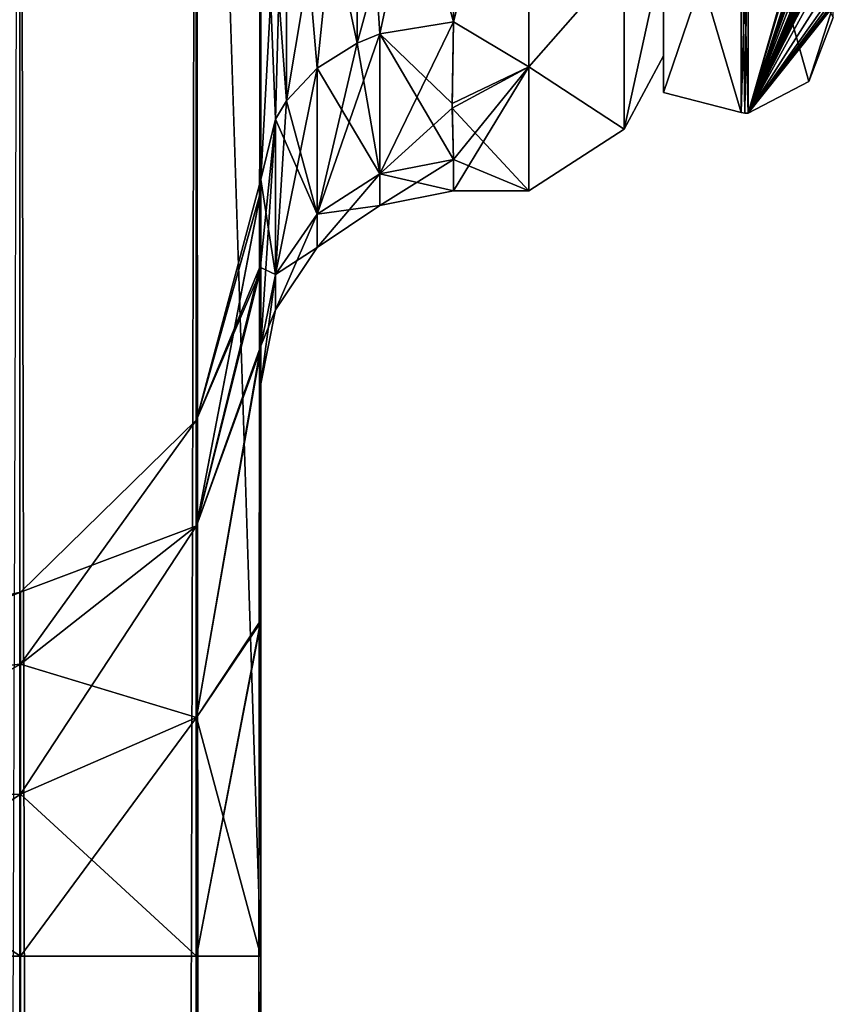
# Model space of a CAD drawing. Extents: x -23 to 700, y -2000 to 0.
# Tile 198 of 210: x 673 to 694, y -73 to -48. Entities that reach past the tile are written whole.
import ezdxf

# ---------------------------------------------------------------- set-up
doc = ezdxf.new("R2010")
doc.units = 0
doc.header["$LTSCALE"] = 72.417309
for name, color, linetype in [('1005', 7, 'CONTINUOUS'), ('1007', 7, 'CONTINUOUS'), ('1009', 7, 'CONTINUOUS'), ('1023', 7, 'CONTINUOUS'), ('1027', 7, 'CONTINUOUS'), ('1029', 7, 'CONTINUOUS'), ('1030', 7, 'CONTINUOUS'), ('1031', 7, 'CONTINUOUS'), ('1039', 7, 'CONTINUOUS'), ('1040', 7, 'CONTINUOUS'), ('1041', 7, 'CONTINUOUS'), ('1042', 7, 'CONTINUOUS'), ('1043', 7, 'CONTINUOUS'), ('1047', 7, 'CONTINUOUS'), ('1269', 7, 'CONTINUOUS'), ('1273', 7, 'CONTINUOUS'), ('1274', 7, 'CONTINUOUS'), ('1275', 7, 'CONTINUOUS'), ('1276', 7, 'CONTINUOUS'), ('1281', 7, 'CONTINUOUS'), ('1282', 7, 'CONTINUOUS')]:
    doc.layers.add(name, color=color, linetype=linetype)

msp = doc.modelspace()

# ---------------------------------------------------------------- linework, layer by layer
at = {"layer": '1005', "linetype": 'CONTINUOUS'}
for points in [[(679.55, -56.093, 33.613), (679.55, -52.011, 25.648), (679.55, -12.5, 33.5), (679.55, -56.093, 33.613)], [(679.55, -12.5, 33.5), (679.55, -52.011, 25.648), (679.55, -26.369, 28.949), (679.55, -12.5, 33.5)], [(679.55, -13.504, 37.24), (679.55, -56.093, 33.613), (679.55, -12.5, 33.5), (679.55, -13.504, 37.24)], [(679.55, -13.504, -37.24), (679.55, -12.5, -33.5), (679.55, -56.092, -33.613), (679.55, -13.504, -37.24)], [(679.55, -56.092, -33.613), (679.55, -12.5, -33.5), (679.55, -26.368, -28.948), (679.55, -56.092, -33.613)], [(679.55, -63.188, 39.074), (679.55, -56.093, 33.613), (679.55, -13.504, 37.24), (679.55, -63.188, 39.074)], [(679.55, -16.257, 39.994), (679.55, -63.188, 39.074), (679.55, -13.504, 37.24), (679.55, -16.257, 39.994)], [(679.55, -16.257, -39.994), (679.55, -13.504, -37.24), (679.55, -63.188, -39.073), (679.55, -16.257, -39.994)], [(679.55, -63.188, -39.073), (679.55, -13.504, -37.24), (679.55, -56.092, -33.613), (679.55, -63.188, -39.073)], [(679.55, -20, 41), (679.55, -63.188, 39.074), (679.55, -16.257, 39.994), (679.55, -20, 41)], [(679.55, -20, -41), (679.55, -16.257, -39.994), (679.55, -71.85, -41), (679.55, -20, -41)], [(679.55, -71.85, -41), (679.55, -16.257, -39.994), (679.55, -63.188, -39.073), (679.55, -71.85, -41)], [(679.55, -71.85, 41), (679.55, -63.188, 39.074), (679.55, -20, 41), (679.55, -71.85, 41)], [(679.55, -40.641, -26.093), (679.55, -56.092, -33.613), (679.55, -26.368, -28.948), (679.55, -40.641, -26.093)], [(679.55, -26.369, 28.949), (679.55, -52.011, 25.648), (679.55, -40.642, 26.093), (679.55, -26.369, 28.949)], [(679.55, -52.01, -25.647), (679.55, -56.092, -33.613), (679.55, -40.641, -26.093), (679.55, -52.01, -25.647)], [(679.55, -51.704, -16.707), (679.55, -52.01, -25.647), (679.55, -40.641, -26.093), (679.55, -51.704, -16.707)], [(679.55, -52.011, 25.648), (679.55, -51.704, 16.707), (679.55, -40.642, 26.093), (679.55, -52.011, 25.648)], [(679.55, -57.001, 0), (679.55, -56.02, 7.474), (679.55, -63.137, 1.951), (679.55, -57.001, 0)], [(679.55, -56.02, -7.474), (679.55, -57.001, 0), (679.55, -63.137, -1.95), (679.55, -56.02, -7.474)], [(679.55, -63.137, -1.95), (679.55, -57.001, 0), (679.55, -71.85), (679.55, -63.137, -1.95)], [(679.55, -71.85), (679.55, -57.001, 0), (679.55, -63.137, 1.951), (679.55, -71.85)]]:
    msp.add_3dface(points, dxfattribs=at)
at = {"layer": '1007', "linetype": 'CONTINUOUS'}
for points in [[(690, -7.5, 0), (690, -10.269, 10.281), (690, -48.5, 0), (690, -7.5, 0)], [(690, -45.731, -10.281), (690, -7.5, 0), (690, -48.5, 0), (690, -45.731, -10.281)], [(690, -48.5, 0), (690, -10.269, 10.281), (690, -45.731, 10.281), (690, -48.5, 0)]]:
    msp.add_3dface(points, dxfattribs=at)
at = {"layer": '1009', "linetype": 'CONTINUOUS'}
for points in [[(684.55, -47.617, 13.826), (686.5, -40, 20.785), (684.55, -39.049, 21.305), (684.55, -47.617, 13.826)], [(684.55, -39.049, -21.305), (686.5, -40, -20.785), (684.55, -47.617, -13.826), (684.55, -39.049, -21.305)], [(686.5, -48.785, 12), (686.5, -40, 20.785), (684.55, -47.617, 13.826), (686.5, -48.785, 12)], [(686.5, -40, -20.785), (686.5, -48.785, -12), (684.55, -47.617, -13.826), (686.5, -40, -20.785)], [(684.516, -49.733, 10.182), (686.5, -48.785, 12), (684.55, -47.617, 13.826), (684.516, -49.733, 10.182)], [(684.55, -47.617, -13.826), (686.5, -48.785, -12), (684.517, -49.851, -9.925), (684.55, -47.617, -13.826)], [(684.55, -51.189, 6.186), (686.5, -48.785, 12), (684.516, -49.733, 10.182), (684.55, -51.189, 6.186)], [(686.5, -48.785, -12), (686.5, -52, 0), (684.517, -49.851, -9.925), (686.5, -48.785, -12)], [(686.5, -52, 0), (686.5, -48.785, 12), (684.55, -52, 0), (686.5, -52, 0)], [(684.55, -52, 0), (686.5, -48.785, 12), (684.55, -51.189, 6.186), (684.55, -52, 0)], [(684.517, -49.851, -9.925), (686.5, -52, 0), (684.55, -51.189, -6.186), (684.517, -49.851, -9.925)], [(684.55, -51.189, -6.186), (686.5, -52, 0), (684.55, -52, 0), (684.55, -51.189, -6.186)]]:
    msp.add_3dface(points, dxfattribs=at)
at = {"layer": '1023', "linetype": 'CONTINUOUS'}
for points in [[(673.3, -1980, -51.825), (667.05, -1980, -53.5), (673.3, -20, -51.825), (673.3, -1980, -51.825)], [(677.875, -1980, -47.25), (673.3, -1980, -51.825), (677.875, -20, -47.25), (677.875, -1980, -47.25)], [(677.875, -20, -47.25), (673.3, -1980, -51.825), (673.3, -20, -51.825), (677.875, -20, -47.25)], [(679.55, -20, -41), (679.55, -71.85, -41), (677.875, -1980, -47.25), (679.55, -20, -41)], [(679.55, -20, -41), (677.875, -1980, -47.25), (677.875, -20, -47.25), (679.55, -20, -41)], [(667.05, -71.85, -28.5), (673.294, -1928.15, -30.171), (673.317, -71.85, -30.185), (667.05, -71.85, -28.5)], [(673.294, -1928.15, -30.171), (677.875, -1928.15, -34.75), (673.317, -71.85, -30.185), (673.294, -1928.15, -30.171)], [(673.317, -71.85, -30.185), (677.875, -1928.15, -34.75), (677.888, -71.85, -34.773), (673.317, -71.85, -30.185)], [(679.55, -71.85, -41), (679.55, -1928.15, -41), (677.875, -1980, -47.25), (679.55, -71.85, -41)], [(677.875, -1928.15, -34.75), (679.55, -1928.15, -41), (677.888, -71.85, -34.773), (677.875, -1928.15, -34.75)], [(679.55, -1928.15, -41), (679.55, -71.85, -41), (677.888, -71.85, -34.773), (679.55, -1928.15, -41)]]:
    msp.add_3dface(points, dxfattribs=at)
at = {"layer": '1027', "linetype": 'CONTINUOUS'}
for points in [[(673.3, -20, 51.825), (667.05, -20, 53.5), (673.3, -1980, 51.825), (673.3, -20, 51.825)], [(677.875, -20, 47.25), (673.3, -20, 51.825), (677.875, -1980, 47.25), (677.875, -20, 47.25)], [(677.875, -1980, 47.25), (673.3, -20, 51.825), (673.3, -1980, 51.825), (677.875, -1980, 47.25)], [(679.55, -71.85, 41), (679.55, -20, 41), (677.875, -20, 47.25), (679.55, -71.85, 41)], [(679.55, -1928.15, 41), (679.55, -71.85, 41), (677.875, -20, 47.25), (679.55, -1928.15, 41)], [(679.55, -1980, 41), (679.55, -1928.15, 41), (677.875, -20, 47.25), (679.55, -1980, 41)], [(679.55, -1980, 41), (677.875, -20, 47.25), (677.875, -1980, 47.25), (679.55, -1980, 41)], [(673.317, -71.85, 30.185), (673.294, -1928.15, 30.171), (667.05, -71.85, 28.5), (673.317, -71.85, 30.185)], [(677.875, -1928.15, 34.75), (673.294, -1928.15, 30.171), (673.317, -71.85, 30.185), (677.875, -1928.15, 34.75)], [(677.888, -71.85, 34.773), (677.875, -1928.15, 34.75), (673.317, -71.85, 30.185), (677.888, -71.85, 34.773)], [(679.55, -71.85, 41), (679.55, -1928.15, 41), (677.875, -1928.15, 34.75), (679.55, -71.85, 41)], [(679.55, -71.85, 41), (677.875, -1928.15, 34.75), (677.888, -71.85, 34.773), (679.55, -71.85, 41)]]:
    msp.add_3dface(points, dxfattribs=at)
at = {"layer": '1029', "linetype": 'CONTINUOUS'}
for points in [[(679.55, -52.01, -25.647), (679.55, -51.704, -16.707), (677.888, -57.935, -23.676), (679.55, -52.01, -25.647)], [(679.55, -51.704, -16.707), (679.526, -54.123, -11.857), (677.888, -57.935, -17.324), (679.55, -51.704, -16.707)], [(677.888, -57.935, -23.676), (679.55, -51.704, -16.707), (677.888, -57.935, -17.324), (677.888, -57.935, -23.676)], [(679.55, -56.092, -33.613), (679.55, -52.01, -25.647), (677.888, -60.691, -29.399), (679.55, -56.092, -33.613)], [(677.888, -60.691, -29.399), (679.55, -52.01, -25.647), (677.888, -57.935, -23.676), (677.888, -60.691, -29.399)], [(679.526, -54.123, -11.857), (679.55, -56.02, -7.474), (677.888, -60.691, -11.601), (679.526, -54.123, -11.857)], [(677.888, -57.935, -17.324), (679.526, -54.123, -11.857), (677.888, -60.691, -11.601), (677.888, -57.935, -17.324)], [(679.55, -56.02, -7.474), (679.55, -63.137, -1.95), (677.888, -65.657, -7.641), (679.55, -56.02, -7.474)], [(677.888, -60.691, -11.601), (679.55, -56.02, -7.474), (677.888, -65.657, -7.641), (677.888, -60.691, -11.601)], [(679.55, -63.188, -39.073), (679.55, -56.092, -33.613), (677.888, -65.657, -33.359), (679.55, -63.188, -39.073)], [(677.888, -65.657, -33.359), (679.55, -56.092, -33.613), (677.888, -60.691, -29.399), (677.888, -65.657, -33.359)], [(677.888, -60.691, -29.399), (677.888, -57.935, -23.676), (673.317, -64.278, -26.538), (677.888, -60.691, -29.399)], [(677.888, -57.935, -23.676), (677.888, -57.935, -17.324), (673.317, -62.408, -22.655), (677.888, -57.935, -23.676)], [(673.317, -64.278, -26.538), (677.888, -57.935, -23.676), (673.317, -62.408, -22.655), (673.317, -64.278, -26.538)], [(677.888, -57.935, -17.324), (677.888, -60.691, -11.601), (673.317, -62.408, -18.345), (677.888, -57.935, -17.324)], [(673.317, -62.408, -22.655), (677.888, -57.935, -17.324), (673.317, -62.408, -18.345), (673.317, -62.408, -22.655)], [(677.888, -65.657, -33.359), (677.888, -60.691, -29.399), (673.317, -67.648, -29.225), (677.888, -65.657, -33.359)], [(673.317, -67.648, -29.225), (677.888, -60.691, -29.399), (673.317, -64.278, -26.538), (673.317, -67.648, -29.225)], [(677.888, -60.691, -11.601), (677.888, -65.657, -7.641), (673.317, -64.278, -14.462), (677.888, -60.691, -11.601)], [(673.317, -62.408, -18.345), (677.888, -60.691, -11.601), (673.317, -64.278, -14.462), (673.317, -62.408, -18.345)], [(667.063, -64.922, -16.5), (667.063, -63.85, -20.5), (673.317, -62.408, -18.345), (667.063, -64.922, -16.5)], [(667.063, -64.922, -16.5), (673.317, -62.408, -18.345), (673.317, -64.278, -14.462), (667.063, -64.922, -16.5)], [(667.063, -63.85, -20.5), (667.063, -64.922, -24.5), (673.317, -62.408, -22.655), (667.063, -63.85, -20.5)], [(667.063, -63.85, -20.5), (673.317, -62.408, -22.655), (673.317, -62.408, -18.345), (667.063, -63.85, -20.5)], [(667.063, -64.922, -24.5), (673.317, -64.278, -26.538), (673.317, -62.408, -22.655), (667.063, -64.922, -24.5)], [(679.55, -63.137, -1.95), (679.55, -71.85), (677.888, -65.657, -7.641), (679.55, -63.137, -1.95)], [(679.55, -71.85, -41), (679.55, -63.188, -39.073), (677.888, -71.85, -34.773), (679.55, -71.85, -41)], [(677.888, -71.85, -34.773), (679.55, -63.188, -39.073), (677.888, -65.657, -33.359), (677.888, -71.85, -34.773)], [(667.063, -67.85, -13.572), (667.063, -64.922, -16.5), (673.317, -64.278, -14.462), (667.063, -67.85, -13.572)], [(667.063, -67.85, -13.572), (673.317, -64.278, -14.462), (673.317, -67.648, -11.775), (667.063, -67.85, -13.572)], [(667.063, -64.922, -24.5), (667.063, -67.85, -27.428), (673.317, -64.278, -26.538), (667.063, -64.922, -24.5)], [(667.063, -67.85, -27.428), (673.317, -67.648, -29.225), (673.317, -64.278, -26.538), (667.063, -67.85, -27.428)], [(673.317, -64.278, -14.462), (677.888, -65.657, -7.641), (673.317, -67.648, -11.775), (673.317, -64.278, -14.462)], [(673.317, -71.85, -30.185), (677.888, -71.85, -34.773), (677.888, -65.657, -33.359), (673.317, -71.85, -30.185)], [(673.317, -71.85, -30.185), (677.888, -65.657, -33.359), (673.317, -67.648, -29.225), (673.317, -71.85, -30.185)], [(677.888, -65.657, -7.641), (677.888, -71.85, -6.227), (673.317, -67.648, -11.775), (677.888, -65.657, -7.641)], [(677.888, -65.657, -7.641), (679.55, -71.85), (677.888, -71.85, -6.227), (677.888, -65.657, -7.641)], [(667.05, -71.85, -28.5), (673.317, -71.85, -30.185), (673.317, -67.648, -29.225), (667.05, -71.85, -28.5)], [(667.063, -67.85, -27.428), (667.05, -71.85, -28.5), (673.317, -67.648, -29.225), (667.063, -67.85, -27.428)], [(673.317, -71.85, -10.815), (667.063, -67.85, -13.572), (673.317, -67.648, -11.775), (673.317, -71.85, -10.815)], [(677.888, -71.85, -6.227), (673.317, -71.85, -10.815), (673.317, -67.648, -11.775), (677.888, -71.85, -6.227)], [(667.05, -71.85, -12.5), (667.063, -67.85, -13.572), (673.317, -71.85, -10.815), (667.05, -71.85, -12.5)]]:
    msp.add_3dface(points, dxfattribs=at)
at = {"layer": '1030', "linetype": 'CONTINUOUS'}
for points in [[(667.05, -71.85, -12.5), (673.317, -71.85, -10.815), (673.294, -1928.15, -10.829), (667.05, -71.85, -12.5)], [(667.05, -71.85, 12.5), (673.294, -1928.15, 10.829), (673.317, -71.85, 10.815), (667.05, -71.85, 12.5)], [(673.294, -1928.15, -10.829), (673.317, -71.85, -10.815), (677.875, -1928.15, -6.25), (673.294, -1928.15, -10.829)], [(673.294, -1928.15, 10.829), (677.875, -1928.15, 6.25), (673.317, -71.85, 10.815), (673.294, -1928.15, 10.829)], [(673.317, -71.85, -10.815), (677.888, -71.85, -6.227), (677.875, -1928.15, -6.25), (673.317, -71.85, -10.815)], [(673.317, -71.85, 10.815), (677.875, -1928.15, 6.25), (677.888, -71.85, 6.227), (673.317, -71.85, 10.815)], [(679.55, -71.85), (679.55, -1928.15), (677.875, -1928.15, -6.25), (679.55, -71.85)], [(677.888, -71.85, -6.227), (679.55, -71.85), (677.875, -1928.15, -6.25), (677.888, -71.85, -6.227)], [(677.875, -1928.15, 6.25), (679.55, -1928.15), (677.888, -71.85, 6.227), (677.875, -1928.15, 6.25)], [(679.55, -1928.15), (679.55, -71.85), (677.888, -71.85, 6.227), (679.55, -1928.15)]]:
    msp.add_3dface(points, dxfattribs=at)
at = {"layer": '1031', "linetype": 'CONTINUOUS'}
for points in [[(679.55, -51.704, 16.707), (679.55, -52.011, 25.648), (677.888, -57.935, 23.676), (679.55, -51.704, 16.707)], [(679.525, -53.979, 12.172), (679.55, -51.704, 16.707), (677.888, -57.935, 17.324), (679.525, -53.979, 12.172)], [(677.888, -57.935, 17.324), (679.55, -51.704, 16.707), (677.888, -57.935, 23.676), (677.888, -57.935, 17.324)], [(679.55, -52.011, 25.648), (679.55, -56.093, 33.613), (677.888, -60.691, 29.399), (679.55, -52.011, 25.648)], [(677.888, -57.935, 23.676), (679.55, -52.011, 25.648), (677.888, -60.691, 29.399), (677.888, -57.935, 23.676)], [(679.55, -56.02, 7.474), (679.525, -53.979, 12.172), (677.888, -60.691, 11.601), (679.55, -56.02, 7.474)], [(677.888, -60.691, 11.601), (679.525, -53.979, 12.172), (677.888, -57.935, 17.324), (677.888, -60.691, 11.601)], [(679.55, -63.137, 1.951), (679.55, -56.02, 7.474), (677.888, -65.657, 7.641), (679.55, -63.137, 1.951)], [(677.888, -65.657, 7.641), (679.55, -56.02, 7.474), (677.888, -60.691, 11.601), (677.888, -65.657, 7.641)], [(679.55, -56.093, 33.613), (679.55, -63.188, 39.074), (677.888, -65.657, 33.359), (679.55, -56.093, 33.613)], [(677.888, -60.691, 29.399), (679.55, -56.093, 33.613), (677.888, -65.657, 33.359), (677.888, -60.691, 29.399)], [(677.888, -60.691, 11.601), (677.888, -57.935, 17.324), (673.317, -64.278, 14.462), (677.888, -60.691, 11.601)], [(677.888, -57.935, 17.324), (677.888, -57.935, 23.676), (673.317, -62.408, 18.345), (677.888, -57.935, 17.324)], [(673.317, -64.278, 14.462), (677.888, -57.935, 17.324), (673.317, -62.408, 18.345), (673.317, -64.278, 14.462)], [(677.888, -57.935, 23.676), (677.888, -60.691, 29.399), (673.317, -62.408, 22.655), (677.888, -57.935, 23.676)], [(673.317, -62.408, 18.345), (677.888, -57.935, 23.676), (673.317, -62.408, 22.655), (673.317, -62.408, 18.345)], [(677.888, -65.657, 7.641), (677.888, -60.691, 11.601), (673.317, -67.648, 11.775), (677.888, -65.657, 7.641)], [(673.317, -67.648, 11.775), (677.888, -60.691, 11.601), (673.317, -64.278, 14.462), (673.317, -67.648, 11.775)], [(677.888, -60.691, 29.399), (677.888, -65.657, 33.359), (673.317, -64.278, 26.538), (677.888, -60.691, 29.399)], [(673.317, -62.408, 22.655), (677.888, -60.691, 29.399), (673.317, -64.278, 26.538), (673.317, -62.408, 22.655)], [(667.063, -64.922, 24.5), (667.063, -63.85, 20.5), (673.317, -62.408, 22.655), (667.063, -64.922, 24.5)], [(667.063, -64.922, 24.5), (673.317, -62.408, 22.655), (673.317, -64.278, 26.538), (667.063, -64.922, 24.5)], [(667.063, -63.85, 20.5), (667.063, -64.922, 16.5), (673.317, -62.408, 18.345), (667.063, -63.85, 20.5)], [(667.063, -63.85, 20.5), (673.317, -62.408, 18.345), (673.317, -62.408, 22.655), (667.063, -63.85, 20.5)], [(667.063, -64.922, 16.5), (673.317, -64.278, 14.462), (673.317, -62.408, 18.345), (667.063, -64.922, 16.5)], [(679.55, -71.85), (679.55, -63.137, 1.951), (677.888, -71.85, 6.227), (679.55, -71.85)], [(677.888, -71.85, 6.227), (679.55, -63.137, 1.951), (677.888, -65.657, 7.641), (677.888, -71.85, 6.227)], [(679.55, -63.188, 39.074), (679.55, -71.85, 41), (677.888, -65.657, 33.359), (679.55, -63.188, 39.074)], [(667.063, -67.85, 27.428), (667.063, -64.922, 24.5), (673.317, -64.278, 26.538), (667.063, -67.85, 27.428)], [(667.063, -67.85, 27.428), (673.317, -64.278, 26.538), (673.317, -67.648, 29.225), (667.063, -67.85, 27.428)], [(667.063, -64.922, 16.5), (667.063, -67.85, 13.572), (673.317, -64.278, 14.462), (667.063, -64.922, 16.5)], [(667.063, -67.85, 13.572), (673.317, -67.648, 11.775), (673.317, -64.278, 14.462), (667.063, -67.85, 13.572)], [(673.317, -64.278, 26.538), (677.888, -65.657, 33.359), (673.317, -67.648, 29.225), (673.317, -64.278, 26.538)], [(677.888, -65.657, 33.359), (677.888, -71.85, 34.773), (673.317, -67.648, 29.225), (677.888, -65.657, 33.359)], [(673.317, -71.85, 10.815), (677.888, -71.85, 6.227), (677.888, -65.657, 7.641), (673.317, -71.85, 10.815)], [(673.317, -71.85, 10.815), (677.888, -65.657, 7.641), (673.317, -67.648, 11.775), (673.317, -71.85, 10.815)], [(679.55, -71.85, 41), (677.888, -71.85, 34.773), (677.888, -65.657, 33.359), (679.55, -71.85, 41)], [(667.05, -71.85, 12.5), (673.317, -71.85, 10.815), (673.317, -67.648, 11.775), (667.05, -71.85, 12.5)], [(667.063, -67.85, 13.572), (667.05, -71.85, 12.5), (673.317, -67.648, 11.775), (667.063, -67.85, 13.572)], [(673.317, -71.85, 30.185), (667.063, -67.85, 27.428), (673.317, -67.648, 29.225), (673.317, -71.85, 30.185)], [(677.888, -71.85, 34.773), (673.317, -71.85, 30.185), (673.317, -67.648, 29.225), (677.888, -71.85, 34.773)], [(673.317, -71.85, 30.185), (667.05, -71.85, 28.5), (667.063, -67.85, 27.428), (673.317, -71.85, 30.185)]]:
    msp.add_3dface(points, dxfattribs=at)
at = {"layer": '1039', "linetype": 'CONTINUOUS'}
for points in [[(682.05, -48.165, -14.212), (680.219, -39.526, -23.865), (682.05, -38.729, -22.215), (682.05, -48.165, -14.212)], [(684.55, -39.049, -21.305), (684.55, -47.617, -13.826), (682.05, -38.729, -22.215), (684.55, -39.049, -21.305)], [(682.05, -38.729, -22.215), (684.55, -47.617, -13.826), (682.637, -47.928, -14.046), (682.05, -38.729, -22.215)], [(682.05, -48.165, -14.212), (682.05, -38.729, -22.215), (682.637, -47.928, -14.046), (682.05, -48.165, -14.212)], [(680.219, -49.662, -15.268), (679.55, -40.641, -26.093), (680.219, -39.526, -23.865), (680.219, -49.662, -15.268)], [(680.219, -49.662, -15.268), (680.219, -39.526, -23.865), (681.014, -48.814, -14.67), (680.219, -49.662, -15.268)], [(681.014, -48.814, -14.67), (680.219, -39.526, -23.865), (682.05, -48.165, -14.212), (681.014, -48.814, -14.67)], [(679.55, -51.704, -16.707), (679.55, -40.641, -26.093), (679.931, -50.14, -15.605), (679.55, -51.704, -16.707)], [(679.931, -50.14, -15.605), (679.55, -40.641, -26.093), (680.219, -49.662, -15.268), (679.931, -50.14, -15.605)]]:
    msp.add_3dface(points, dxfattribs=at)
at = {"layer": '1040', "linetype": 'CONTINUOUS'}
for points in [[(684.55, -47.617, -13.826), (684.517, -49.851, -9.925), (682.637, -51.557, -6.284), (684.55, -47.617, -13.826)], [(682.637, -47.928, -14.046), (684.55, -47.617, -13.826), (682.637, -51.557, -6.284), (682.637, -47.928, -14.046)], [(682.05, -48.165, -14.212), (682.637, -47.928, -14.046), (681.014, -52.604, -6.563), (682.05, -48.165, -14.212)], [(681.014, -52.604, -6.563), (682.637, -47.928, -14.046), (682.637, -51.557, -6.284), (681.014, -52.604, -6.563)], [(681.014, -48.814, -14.67), (682.05, -48.165, -14.212), (681.014, -52.604, -6.563), (681.014, -48.814, -14.67)], [(680.219, -49.662, -15.268), (681.014, -48.814, -14.67), (679.931, -54.171, -6.981), (680.219, -49.662, -15.268)], [(679.931, -54.171, -6.981), (681.014, -48.814, -14.67), (681.014, -52.604, -6.563), (679.931, -54.171, -6.981)], [(679.931, -50.14, -15.605), (680.219, -49.662, -15.268), (679.931, -54.171, -6.981), (679.931, -50.14, -15.605)], [(684.517, -49.851, -9.925), (684.55, -51.189, -6.186), (682.637, -51.557, -6.284), (684.517, -49.851, -9.925)], [(679.55, -56.02, -7.474), (679.526, -54.123, -11.857), (679.931, -50.14, -15.605), (679.55, -56.02, -7.474)], [(679.526, -54.123, -11.857), (679.55, -51.704, -16.707), (679.931, -50.14, -15.605), (679.526, -54.123, -11.857)], [(679.55, -56.02, -7.474), (679.931, -50.14, -15.605), (679.931, -54.171, -6.981), (679.55, -56.02, -7.474)]]:
    msp.add_3dface(points, dxfattribs=at)
at = {"layer": '1041', "linetype": 'CONTINUOUS'}
for points in [[(684.55, -51.189, -6.186), (684.55, -52, 0), (682.637, -52.381, 0), (684.55, -51.189, -6.186)], [(682.637, -51.557, -6.284), (684.55, -51.189, -6.186), (682.637, -52.381, 0), (682.637, -51.557, -6.284)], [(684.55, -52, 0), (684.55, -51.189, 6.186), (682.637, -51.557, 6.284), (684.55, -52, 0)], [(681.014, -52.604, -6.563), (682.637, -51.557, -6.284), (681.014, -53.464, 0), (681.014, -52.604, -6.563)], [(682.637, -51.557, -6.284), (682.637, -52.381, 0), (681.014, -53.464, 0), (682.637, -51.557, -6.284)], [(682.637, -51.557, 6.284), (681.014, -52.604, 6.563), (682.637, -52.381, 0), (682.637, -51.557, 6.284)], [(684.55, -52, 0), (682.637, -51.557, 6.284), (682.637, -52.381, 0), (684.55, -52, 0)], [(679.931, -54.171, -6.981), (681.014, -52.604, -6.563), (679.931, -55.087, 0), (679.931, -54.171, -6.981)], [(681.014, -52.604, -6.563), (681.014, -53.464, 0), (679.931, -55.087, 0), (681.014, -52.604, -6.563)], [(681.014, -52.604, 6.563), (679.931, -54.171, 6.981), (681.014, -53.464, 0), (681.014, -52.604, 6.563)], [(682.637, -52.381, 0), (681.014, -52.604, 6.563), (681.014, -53.464, 0), (682.637, -52.381, 0)], [(681.014, -53.464, 0), (679.931, -54.171, 6.981), (679.931, -55.087, 0), (681.014, -53.464, 0)], [(679.931, -54.171, 6.981), (679.55, -56.02, 7.474), (679.931, -55.087, 0), (679.931, -54.171, 6.981)], [(679.55, -57.001, 0), (679.55, -56.02, -7.474), (679.931, -54.171, -6.981), (679.55, -57.001, 0)], [(679.55, -57.001, 0), (679.931, -54.171, -6.981), (679.931, -55.087, 0), (679.55, -57.001, 0)], [(679.55, -56.02, 7.474), (679.55, -57.001, 0), (679.931, -55.087, 0), (679.55, -56.02, 7.474)]]:
    msp.add_3dface(points, dxfattribs=at)
at = {"layer": '1042', "linetype": 'CONTINUOUS'}
for points in [[(684.516, -49.733, 10.182), (684.55, -47.617, 13.826), (682.637, -47.928, 14.046), (684.516, -49.733, 10.182)], [(682.05, -48.165, 14.212), (682.637, -51.557, 6.284), (682.637, -47.928, 14.046), (682.05, -48.165, 14.212)], [(684.55, -51.189, 6.186), (684.516, -49.733, 10.182), (682.637, -47.928, 14.046), (684.55, -51.189, 6.186)], [(682.637, -51.557, 6.284), (684.55, -51.189, 6.186), (682.637, -47.928, 14.046), (682.637, -51.557, 6.284)], [(681.014, -48.814, 14.67), (682.637, -51.557, 6.284), (682.05, -48.165, 14.212), (681.014, -48.814, 14.67)], [(680.219, -49.662, 15.268), (681.014, -52.604, 6.563), (681.014, -48.814, 14.67), (680.219, -49.662, 15.268)], [(681.014, -52.604, 6.563), (682.637, -51.557, 6.284), (681.014, -48.814, 14.67), (681.014, -52.604, 6.563)], [(679.931, -50.14, 15.605), (681.014, -52.604, 6.563), (680.219, -49.662, 15.268), (679.931, -50.14, 15.605)], [(679.55, -51.704, 16.707), (679.931, -54.171, 6.981), (679.931, -50.14, 15.605), (679.55, -51.704, 16.707)], [(679.931, -54.171, 6.981), (681.014, -52.604, 6.563), (679.931, -50.14, 15.605), (679.931, -54.171, 6.981)], [(679.55, -51.704, 16.707), (679.525, -53.979, 12.172), (679.931, -54.171, 6.981), (679.55, -51.704, 16.707)], [(679.525, -53.979, 12.172), (679.55, -56.02, 7.474), (679.931, -54.171, 6.981), (679.525, -53.979, 12.172)]]:
    msp.add_3dface(points, dxfattribs=at)
at = {"layer": '1043', "linetype": 'CONTINUOUS'}
for points in [[(680.219, -49.662, 15.268), (681.014, -48.814, 14.67), (682.05, -38.729, 22.215), (680.219, -49.662, 15.268)], [(680.219, -39.526, 23.865), (680.219, -49.662, 15.268), (682.05, -38.729, 22.215), (680.219, -39.526, 23.865)], [(681.014, -48.814, 14.67), (682.05, -48.165, 14.212), (682.05, -38.729, 22.215), (681.014, -48.814, 14.67)], [(682.05, -48.165, 14.212), (684.55, -39.049, 21.305), (682.05, -38.729, 22.215), (682.05, -48.165, 14.212)], [(684.55, -39.049, 21.305), (682.05, -48.165, 14.212), (682.637, -47.928, 14.046), (684.55, -39.049, 21.305)], [(684.55, -47.617, 13.826), (684.55, -39.049, 21.305), (682.637, -47.928, 14.046), (684.55, -47.617, 13.826)], [(679.55, -40.642, 26.093), (679.55, -51.704, 16.707), (680.219, -39.526, 23.865), (679.55, -40.642, 26.093)], [(679.55, -51.704, 16.707), (679.931, -50.14, 15.605), (680.219, -39.526, 23.865), (679.55, -51.704, 16.707)], [(679.931, -50.14, 15.605), (680.219, -49.662, 15.268), (680.219, -39.526, 23.865), (679.931, -50.14, 15.605)]]:
    msp.add_3dface(points, dxfattribs=at)
at = {"layer": '1047', "linetype": 'CONTINUOUS'}
for points in [[(686.5, -40, 20.785), (686.5, -48.785, 12), (688.975, -45.962, 14.325), (686.5, -40, 20.785)], [(686.5, -48.785, -12), (686.5, -40, -20.785), (688.975, -45.962, -14.325), (686.5, -48.785, -12)], [(686.5, -48.785, 12), (688.975, -50.399, 5.112), (688.975, -45.962, 14.325), (686.5, -48.785, 12)], [(686.5, -48.785, -12), (688.975, -45.962, -14.325), (688.975, -50.399, -5.112), (686.5, -48.785, -12)], [(690, -45.731, -10.281), (690, -48.5, 0), (688.975, -50.399, -5.112), (690, -45.731, -10.281)], [(688.975, -45.962, -14.325), (690, -45.731, -10.281), (688.975, -50.399, -5.112), (688.975, -45.962, -14.325)], [(690, -48.5, 0), (690, -45.731, 10.281), (688.975, -50.399, 5.112), (690, -48.5, 0)], [(688.975, -50.399, 5.112), (690, -45.731, 10.281), (688.975, -45.962, 14.325), (688.975, -50.399, 5.112)], [(688.975, -50.399, -5.112), (690, -48.5, 0), (688.975, -50.399, 5.112), (688.975, -50.399, -5.112)], [(686.5, -48.785, 12), (686.5, -52, 0), (688.975, -50.399, 5.112), (686.5, -48.785, 12)], [(686.5, -52, 0), (686.5, -48.785, -12), (688.975, -50.399, -5.112), (686.5, -52, 0)], [(686.5, -52, 0), (688.975, -50.399, -5.112), (688.975, -50.399, 5.112), (686.5, -52, 0)]]:
    msp.add_3dface(points, dxfattribs=at)
at = {"layer": '1269', "linetype": 'CONTINUOUS'}
for points in [[(690, -43.902), (690, -35.95, -13.772), (690, -49.444), (690, -43.902)], [(690, -49.444), (690, -35.95, -13.772), (690, -43.163, -15.164), (690, -49.444)], [(690, -43.902), (690, -49.444), (690, -43.163, 15.164), (690, -43.902)]]:
    msp.add_3dface(points, dxfattribs=at)
at = {"layer": '1273', "linetype": 'CONTINUOUS'}
for points in [[(694.343, -42.596, 13.719), (694.334, -42.512, 13.864), (692.195, -49.983), (694.343, -42.596, 13.719)], [(692.195, -49.983), (694.334, -42.512, 13.864), (692.195, -43.544, 15.544), (692.195, -49.983)], [(694.351, -42.68, 13.573), (694.343, -42.596, 13.719), (692.195, -49.983), (694.351, -42.68, 13.573)], [(694.387, -43.298, 12.503), (694.351, -42.68, 13.573), (692.195, -49.983), (694.387, -43.298, 12.503)], [(694.389, -43.382, 12.358), (694.387, -43.298, 12.503), (692.195, -49.983), (694.389, -43.382, 12.358)], [(694.391, -43.466, 12.212), (694.389, -43.382, 12.358), (692.195, -49.983), (694.391, -43.466, 12.212)], [(694.396, -43.697, 11.812), (694.391, -43.466, 12.212), (692.195, -49.983), (694.396, -43.697, 11.812)], [(694.397, -43.787, 11.656), (694.396, -43.697, 11.812), (692.195, -49.983), (694.397, -43.787, 11.656)], [(694.398, -43.877, 11.499), (694.397, -43.787, 11.656), (692.195, -49.983), (694.398, -43.877, 11.499)], [(694.4, -44.267, 10.753), (694.4, -43.806, 11.42), (692.195, -49.983), (694.4, -44.267, 10.753)], [(694.4, -43.806, 11.42), (694.399, -43.842, 11.46), (692.195, -49.983), (694.4, -43.806, 11.42)], [(694.399, -43.842, 11.46), (694.398, -43.877, 11.499), (692.195, -49.983), (694.399, -43.842, 11.46)], [(694.4, -44.702, 10.068), (694.4, -44.267, 10.753), (692.195, -49.983), (694.4, -44.702, 10.068)], [(694.4, -44.795, 9.91), (694.4, -44.702, 10.068), (692.195, -49.983), (694.4, -44.795, 9.91)], [(694.4, -44.886, 9.752), (694.4, -44.795, 9.91), (692.195, -49.983), (694.4, -44.886, 9.752)], [(694.4, -45.024, 9.51), (694.4, -44.886, 9.752), (692.195, -49.983), (694.4, -45.024, 9.51)], [(694.4, -45.165, 9.27), (694.4, -45.024, 9.51), (692.195, -49.983), (694.4, -45.165, 9.27)], [(694.4, -45.316, 9.007), (694.4, -45.165, 9.27), (692.195, -49.983), (694.4, -45.316, 9.007)], [(694.4, -45.468, 8.745), (694.4, -45.316, 9.007), (692.195, -49.983), (694.4, -45.468, 8.745)], [(694.4, -45.564, 8.546), (694.4, -45.468, 8.745), (692.195, -49.983), (694.4, -45.564, 8.546)], [(694.4, -45.624, 8.346), (694.4, -45.564, 8.546), (692.195, -49.983), (694.4, -45.624, 8.346)], [(694.4, -45.97, 7.571), (694.4, -45.624, 8.346), (692.195, -49.983), (694.4, -45.97, 7.571)], [(694.385, -46.521, 6.92), (694.4, -45.97, 7.571), (692.195, -49.983), (694.385, -46.521, 6.92)], [(694.365, -46.921, 6.227), (694.385, -46.521, 6.92), (692.195, -49.983), (694.365, -46.921, 6.227)], [(694.329, -47.305, 5.563), (694.365, -46.921, 6.227), (692.195, -49.983), (694.329, -47.305, 5.563)], [(694.4, -47.201, 3.4), (694.382, -47.042, 5.411), (692.195, -49.983), (694.4, -47.201, 3.4)], [(694.382, -47.042, 5.411), (694.36, -47.174, 5.488), (692.195, -49.983), (694.382, -47.042, 5.411)], [(694.36, -47.174, 5.488), (694.329, -47.305, 5.563), (692.195, -49.983), (694.36, -47.174, 5.488)], [(693.769, -49.16), (694.4, -47.201, 3.4), (692.195, -49.983), (693.769, -49.16)], [(694.4, -47.5), (694.4, -47.201, 3.4), (693.769, -49.16), (694.4, -47.5)]]:
    msp.add_3dface(points, dxfattribs=at)
at = {"layer": '1274', "linetype": 'CONTINUOUS'}
for points in [[(694.4, -47.5), (693.769, -49.16), (692.195, -43.544, -15.544), (694.4, -47.5)], [(693.769, -49.16), (692.195, -49.983), (692.195, -43.544, -15.544), (693.769, -49.16)]]:
    msp.add_3dface(points, dxfattribs=at)
at = {"layer": '1275', "linetype": 'CONTINUOUS'}
for points in [[(690, -49.444), (690, -43.163, -15.164), (692.009, -49.97, 0), (690, -49.444)], [(692.009, -49.97, 0), (690, -43.163, -15.164), (692.009, -43.535, -15.535), (692.009, -49.97, 0)]]:
    msp.add_3dface(points, dxfattribs=at)
at = {"layer": '1276', "linetype": 'CONTINUOUS'}
for points in [[(690, -43.163, 15.164), (690, -49.444), (692.009, -43.535, 15.535), (690, -43.163, 15.164)], [(690, -49.444), (692.009, -49.97, 0), (692.009, -43.535, 15.535), (690, -49.444)]]:
    msp.add_3dface(points, dxfattribs=at)
at = {"layer": '1281', "linetype": 'CONTINUOUS'}
for points in [[(692.009, -49.97, 0), (692.195, -43.544, 15.544), (692.009, -43.535, 15.535), (692.009, -49.97, 0)], [(692.195, -43.544, 15.544), (692.009, -49.97, 0), (692.102, -49.985, 0), (692.195, -43.544, 15.544)], [(692.195, -49.983), (692.195, -43.544, 15.544), (692.102, -49.985, 0), (692.195, -49.983)]]:
    msp.add_3dface(points, dxfattribs=at)
at = {"layer": '1282', "linetype": 'CONTINUOUS'}
for points in [[(692.195, -43.544, -15.544), (692.195, -49.983), (692.009, -43.535, -15.535), (692.195, -43.544, -15.544)], [(692.009, -43.535, -15.535), (692.195, -49.983), (692.102, -49.985, 0), (692.009, -43.535, -15.535)], [(692.009, -49.97, 0), (692.009, -43.535, -15.535), (692.102, -49.985, 0), (692.009, -49.97, 0)]]:
    msp.add_3dface(points, dxfattribs=at)

doc.saveas('drawing.dxf')
